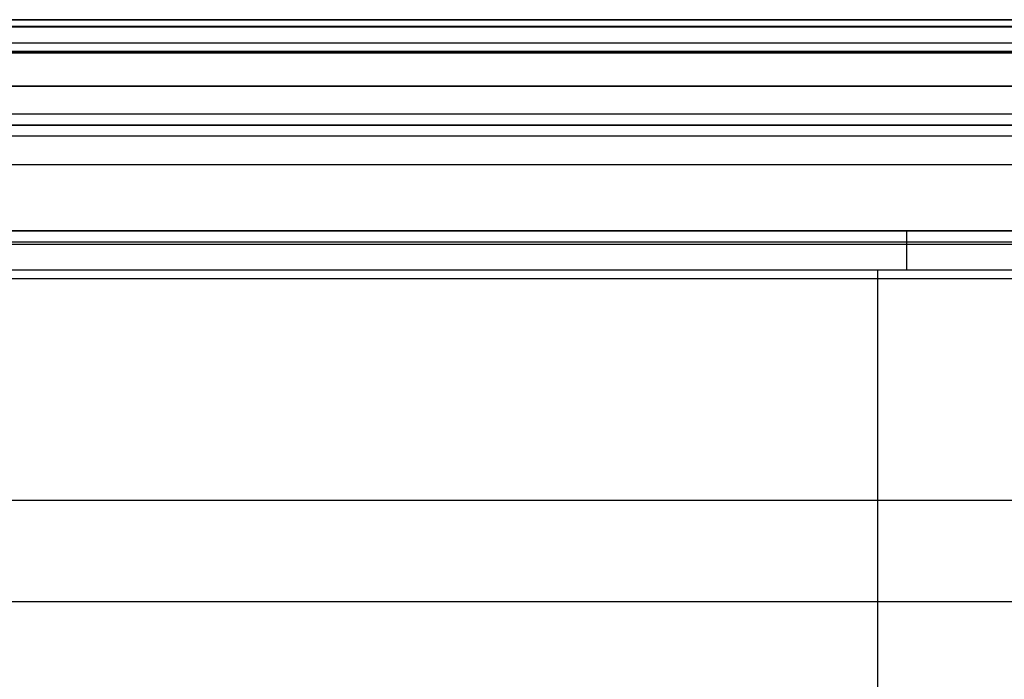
# Model space of a CAD drawing. Header units: millimetres. Extents: x -303 to 908, y -150 to 0.
# Tile 243 of 256: x -25 to 68, y -62 to 0. Entities that reach past the tile are written whole.
import ezdxf

# ---------------------------------------------------------------- set-up
doc = ezdxf.new("R2010")
doc.units = ezdxf.units.MM
doc.header["$MEASUREMENT"] = 0
doc.layers.add('IGES level 0', color=7, linetype='Continuous', true_color=0xfcfbff)

msp = doc.modelspace()

# ---------------------------------------------------------------- linework, layer by layer
at = {"layer": 'IGES level 0', "extrusion": (1, 0, 0)}
msp.add_arc((-25, -170.83, 58.77), 5, 0, 75, dxfattribs=at)
at = {"layer": 'IGES level 0'}
for points in [[(-297.5, 0, -289), (302.5, 0, -289), (902.5, 0, -289)], [(902.5, 0, 165), (302.5, 0, 165), (-297.5, 0, 165)], [(902.5, 0, 165), (302.5, 0, 165), (-297.5, 0, 165)], [(-297.5, 0, -289), (302.5, 0, -289), (902.5, 0, -289)], [(-292.052, 0, -286), (302.5, 0, -286), (897.052, 0, -286)], [(897.052, 0, -286), (302.5, 0, -286), (-292.052, 0, -286)], [(-291.075, 0, 164.302), (-69.287, 0, 164.302), (152.5, 0, 164.302)], [(-291.075, 0, 164.302), (-69.287, 0, 164.302), (152.5, 0, 164.302)], [(-297.5, -0.681, -290.903), (302.5, -0.681, -290.903), (902.5, -0.681, -290.903)], [(902.5, -0.681, 166.903), (302.5, -0.681, 166.903), (-297.5, -0.681, 166.903)], [(-291.075, -0.62, 162.476), (-69.287, -0.62, 162.476), (152.5, -0.62, 162.476)], [(152.5, -2.224, 161.404), (-69.287, -2.224, 161.404), (-291.075, -2.224, 161.404)], [(902.5, -3, -292), (302.5, -3, -292), (-297.5, -3, -292)], [(-297.5, -3, 168), (302.5, -3, 168), (902.5, -3, 168)], [(-297.5, -3, -292), (302.5, -3, -292), (902.5, -3, -292)], [(902.5, -3, 168), (302.5, -3, 168), (-297.5, -3, 168)], [(-290.827, -3.147, -285.157), (302.5, -3.147, -285.157), (895.827, -3.147, -285.157)], [(-289.984, -6.294, -284.314), (302.5, -6.294, -284.314), (894.984, -6.294, -284.314)], [(894.984, -6.294, -284.314), (302.5, -6.294, -284.314), (-289.984, -6.294, -284.314)], [(894.984, -8.967, -282.528), (302.5, -8.967, -282.528), (-289.984, -8.967, -282.528)], [(894.984, -10, -279.484), (302.5, -10, -279.484), (-289.984, -10, -279.484)], [(143.998, -10, -163.157), (-72.993, -10, -163.157), (-289.984, -10, -163.157)], [(-289.984, -10, -279.484), (302.5, -10, -279.484), (894.984, -10, -279.484)], [(143.998, -10, -163.157), (-72.993, -10, -163.157), (-289.984, -10, -163.157)], [(143.998, -11.033, -160.113), (-72.716, -11.033, -160.113), (-289.43, -11.033, -160.113)], [(-287.998, -13.706, -158.328), (-72, -13.706, -158.328), (143.998, -13.706, -158.328)], [(-287.998, -13.706, -158.328), (-72, -13.706, -158.328), (143.998, -13.706, -158.328)], [(-52.262, -20, -250.419), (94.329, -20, -250.419), (240.919, -20, -250.419)], [(-52.262, -20, -250.419), (94.329, -20, -250.419), (240.919, -20, -250.419)], [(151.671, -20, -170.83), (58.77, -20, -170.83), (-34.13, -20, -170.83)], [(151.671, -20, -170.83), (58.77, -20, -170.83), (-34.13, -20, -170.83)], [(0, -20, -170.83), (0, -20, -210.625), (0, -20, -250.419)], [(240.919, -21.314, -253.797), (94.329, -21.314, -253.797), (-52.262, -21.314, -253.797)], [(-34.13, -21.033, -167.787), (58.77, -21.033, -167.787), (151.671, -21.033, -167.787)], [(-34.13, -23.706, -166.001), (58.77, -23.706, -166.001), (151.671, -23.706, -166.001)], [(-34.13, -23.706, -166.001), (58.77, -23.706, -166.001), (151.671, -23.706, -166.001)], [(56.06, -85.867, -149.345), (56.06, -54.787, -157.673), (56.06, -23.706, -166.001)], [(240.919, -24.564, -255.4), (94.329, -24.564, -255.4), (-52.262, -24.564, -255.4)], [(240.919, -24.564, -255.4), (94.329, -24.564, -255.4), (-52.262, -24.564, -255.4)], [(-279.474, -45.519, -149.803), (-72, -45.519, -149.803), (135.474, -45.519, -149.803)], [(-36.881, -55.142, -157.577), (53.184, -55.142, -157.577), (143.248, -55.142, -157.577)]]:
    msp.add_open_spline(points, degree=2, dxfattribs=at)

doc.saveas('drawing.dxf')
